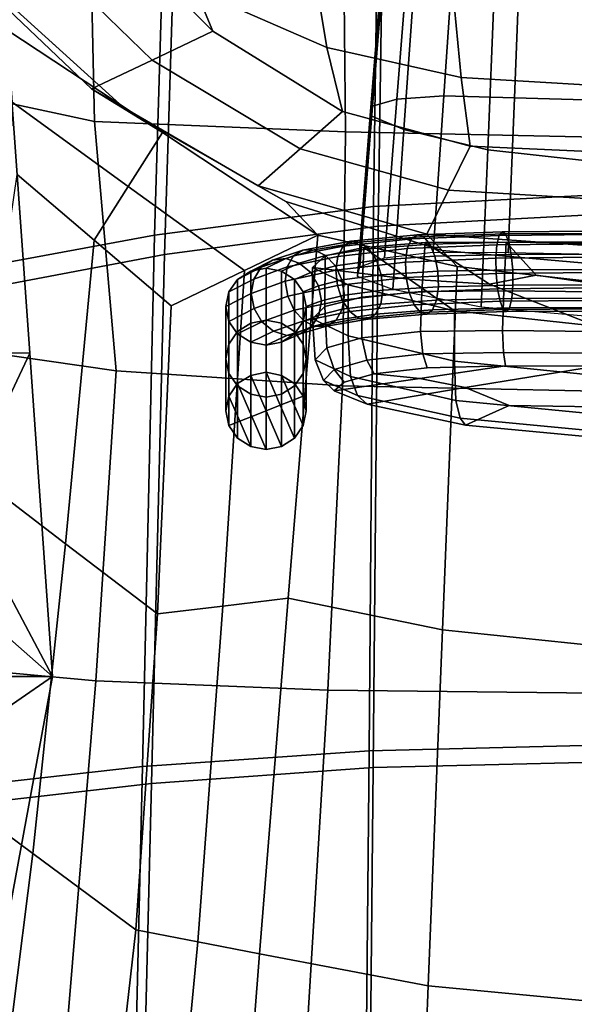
# Model space of a CAD drawing. Extents: x -0.97 to 0.97, y -3.2 to 2.94.
# Tile 31 of 44: x -0.22 to -0.01, y 1.75 to 2.12. Entities that reach past the tile are written whole.
import ezdxf

# ---------------------------------------------------------------- set-up
doc = ezdxf.new("R2010")
doc.units = 0

msp = doc.modelspace()

# ---------------------------------------------------------------- linework, layer by layer
for points in [[(-0.08132, 2.26429, 0.97047), (-0.08433, 2.05373, 1.10115), (0, 2.05814, 1.10504), (0, 2.27284, 0.97259)], [(-0.08132, 2.26429, 0.97047), (-0.16117, 2.24421, 0.96418), (-0.16719, 2.04293, 1.0905), (-0.08433, 2.05373, 1.10115)], [(-0.07941, 2.25594, 0.95767), (0, 2.26448, 0.95973), (0, 2.05076, 1.09153), (-0.08263, 2.04635, 1.08769)], [(-0.07941, 2.25594, 0.95767), (-0.08263, 2.04635, 1.08769), (-0.16343, 2.0356, 1.07739), (-0.15705, 2.23598, 0.95172)], [(-0.23806, 2.21818, 0.95376), (-0.24709, 2.02818, 1.07414), (-0.16719, 2.04293, 1.0905), (-0.16117, 2.24421, 0.96418)], [(-0.23112, 2.21026, 0.94211), (-0.15705, 2.23598, 0.95172), (-0.16343, 2.0356, 1.07739), (-0.24059, 2.02099, 1.06185)], [(-0.2446, 2.09757, 0.24367), (-0.18981, 2.0859, 0.10108), (-0.19151, 2.1607, 0.1129), (-0.24273, 2.17577, 0.23647)], [(-0.15155, 2.13559, -0.14425), (-0.14516, 2.12006, -0.08709), (-0.18979, 2.16458, -0.02745), (-0.20602, 2.16757, -0.11581)], [(-0.16806, 2.10915, -0.09846), (-0.21792, 2.15765, -0.03756), (-0.18979, 2.16458, -0.02745), (-0.14516, 2.12006, -0.08709)], [(-0.0949, 2.08196, 0.10108), (-0.09575, 2.15777, 0.1129), (-0.19151, 2.1607, 0.1129), (-0.18981, 2.0859, 0.10108)], [(-0.15155, 2.13559, -0.14425), (-0.15721, 2.16019, -0.20727), (-0.10722, 2.14513, -0.22799), (-0.10195, 2.11383, -0.17537)], [(-0.16806, 2.10915, -0.09846), (-0.19095, 2.09825, -0.10983), (-0.24606, 2.15071, -0.04767), (-0.21792, 2.15765, -0.03756)], [(-0.0949, 2.08196, 0.10108), (0, 2.07999, 0.10108), (0, 2.1563, 0.1129), (-0.09575, 2.15777, 0.1129)], [(-0.0856, 2.08814, 0.83445), (-0.0847, 2.09167, 0.84577), (-0.07988, 2.15239, 0.82551), (-0.08076, 2.14905, 0.81414)], [(-0.07551, 2.09437, 0.85863), (-0.07079, 2.15442, 0.8386), (-0.07988, 2.15239, 0.82551), (-0.0847, 2.09167, 0.84577)], [(-0.07551, 2.09437, 0.85863), (-0.05775, 2.09565, 0.87036), (-0.05369, 2.15485, 0.85061), (-0.07079, 2.15442, 0.8386)], [(-0.0311, 2.09488, 0.87829), (-0.0288, 2.15339, 0.85878), (-0.05369, 2.15485, 0.85061), (-0.05775, 2.09565, 0.87036)], [(-0.0311, 2.09488, 0.87829), (0, 2.09398, 0.88131), (0, 2.15219, 0.8619), (-0.0288, 2.15339, 0.85878)], [(-0.17758, 2.09, -0.09668), (-0.23286, 2.14011, -0.03418), (-0.24606, 2.15071, -0.04767), (-0.19095, 2.09825, -0.10983)], [(-0.0856, 2.08814, 0.83445), (-0.08076, 2.14905, 0.81414), (-0.06865, 2.14343, 0.80385), (-0.07288, 2.08292, 0.82404)], [(-0.05125, 2.10253, -0.19156), (-0.10195, 2.11383, -0.17537), (-0.10722, 2.14513, -0.22799), (-0.05433, 2.1354, -0.24002)], [(-0.04118, 2.07515, 0.81387), (-0.07288, 2.08292, 0.82404), (-0.06865, 2.14343, 0.80385), (-0.03877, 2.13461, 0.79404)], [(-0.17758, 2.09, -0.09668), (-0.1642, 2.08174, -0.08353), (-0.22296, 2.12062, -0.02684), (-0.23286, 2.14011, -0.03418)], [(-0.15155, 2.13559, -0.14425), (-0.10195, 2.11383, -0.17537), (-0.09611, 2.0897, -0.1307), (-0.14516, 2.12006, -0.08709)], [(-0.05125, 2.10253, -0.19156), (-0.05433, 2.1354, -0.24002), (0, 2.13187, -0.24387), (0, 2.09949, -0.19592)], [(-0.04118, 2.07515, 0.81387), (-0.03877, 2.13461, 0.79404), (0, 2.1294, 0.78925), (0, 2.07063, 0.80886)], [(-0.25292, 1.99878, 0.01933), (-0.25343, 2.12156, -0.02935), (-0.22296, 2.12062, -0.02684), (-0.21436, 1.99831, 0.02294)], [(-0.22497, 1.97553, 0.00578), (-0.21436, 1.99831, 0.02294), (-0.22296, 2.12062, -0.02684), (-0.22103, 2.09322, -0.03609)], [(-0.1771, 2.06137, -0.08111), (-0.22103, 2.09322, -0.03609), (-0.22296, 2.12062, -0.02684), (-0.1642, 2.08174, -0.08353)], [(-0.16806, 2.10915, -0.09846), (-0.14516, 2.12006, -0.08709), (-0.09611, 2.0897, -0.1307), (-0.11203, 2.07562, -0.14347)], [(-0.05125, 2.10253, -0.19156), (-0.04786, 2.0766, -0.15211), (-0.09611, 2.0897, -0.1307), (-0.10195, 2.11383, -0.17537)], [(-0.16806, 2.10915, -0.09846), (-0.11203, 2.07562, -0.14347), (-0.12796, 2.06155, -0.15624), (-0.19095, 2.09825, -0.10983)], [(-0.05125, 2.10253, -0.19156), (0, 2.09949, -0.19592), (0, 2.07437, -0.15727), (-0.04786, 2.0766, -0.15211)], [(-0.2446, 2.09757, 0.24367), (-0.24642, 2.001, 0.25471), (-0.18171, 1.99163, 0.1403), (-0.18981, 2.0859, 0.10108)], [(-0.17758, 2.09, -0.09668), (-0.19095, 2.09825, -0.10983), (-0.12796, 2.06155, -0.15624), (-0.11746, 2.05559, -0.14255)], [(-0.1771, 2.06137, -0.08111), (-0.18999, 2.041, -0.0787), (-0.21911, 2.06582, -0.04535), (-0.22103, 2.09322, -0.03609)], [(-0.07551, 2.09437, 0.85863), (-0.0847, 2.09167, 0.84577), (-0.08952, 2.03094, 0.86602), (-0.08024, 2.03433, 0.87865)], [(-0.07551, 2.09437, 0.85863), (-0.08024, 2.03433, 0.87865), (-0.06181, 2.03645, 0.8901), (-0.05775, 2.09565, 0.87036)], [(-0.0311, 2.09488, 0.87829), (-0.05775, 2.09565, 0.87036), (-0.06181, 2.03645, 0.8901), (-0.0334, 2.03636, 0.89781)], [(-0.0311, 2.09488, 0.87829), (-0.0334, 2.03636, 0.89781), (0, 2.03577, 0.90073), (0, 2.09398, 0.88131)], [(-0.17758, 2.09, -0.09668), (-0.11746, 2.05559, -0.14255), (-0.10545, 2.04286, -0.14022), (-0.1642, 2.08174, -0.08353)], [(-0.05602, 2.05994, -0.16682), (-0.11203, 2.07562, -0.14347), (-0.09611, 2.0897, -0.1307), (-0.04786, 2.0766, -0.15211)], [(-0.0856, 2.08814, 0.83445), (-0.09045, 2.02723, 0.85477), (-0.08952, 2.03094, 0.86602), (-0.0847, 2.09167, 0.84577)], [(-0.0949, 2.08196, 0.10108), (-0.18981, 2.0859, 0.10108), (-0.18171, 1.99163, 0.1403), (-0.09608, 1.98588, 0.10117)], [(-0.0856, 2.08814, 0.83445), (-0.07288, 2.08292, 0.82404), (-0.07711, 2.02241, 0.84422), (-0.09045, 2.02723, 0.85477)], [(-0.1771, 2.06137, -0.08111), (-0.1642, 2.08174, -0.08353), (-0.10545, 2.04286, -0.14022), (-0.13316, 2.02952, -0.12614)], [(-0.0949, 2.08196, 0.10108), (-0.09608, 1.98588, 0.10117), (0, 1.9839, 0.10042), (0, 2.07999, 0.10108)], [(-0.04118, 2.07515, 0.81387), (-0.0436, 2.01569, 0.83371), (-0.07711, 2.02241, 0.84422), (-0.07288, 2.08292, 0.82404)], [(-0.05602, 2.05994, -0.16682), (-0.06418, 2.04327, -0.18153), (-0.12796, 2.06155, -0.15624), (-0.11203, 2.07562, -0.14347)], [(-0.05602, 2.05994, -0.16682), (-0.04786, 2.0766, -0.15211), (0, 2.07437, -0.15727), (0, 2.05656, -0.17308)], [(-0.04118, 2.07515, 0.81387), (0, 2.07063, 0.80886), (0, 2.01186, 0.82846), (-0.0436, 2.01569, 0.83371)], [(-0.2008, 1.92624, -0.05489), (-0.23558, 1.95276, -0.01137), (-0.21911, 2.06582, -0.04535), (-0.18999, 2.041, -0.0787)], [(-0.1771, 2.06137, -0.08111), (-0.13316, 2.02952, -0.12614), (-0.16087, 2.01618, -0.11206), (-0.18999, 2.041, -0.0787)], [(-0.05845, 2.03717, -0.1665), (-0.11746, 2.05559, -0.14255), (-0.12796, 2.06155, -0.15624), (-0.06418, 2.04327, -0.18153)], [(-0.05602, 2.05994, -0.16682), (0, 2.05656, -0.17308), (0, 2.03874, -0.1889), (-0.06418, 2.04327, -0.18153)], [(-0.05845, 2.03717, -0.1665), (-0.05273, 2.03108, -0.15146), (-0.10545, 2.04286, -0.14022), (-0.11746, 2.05559, -0.14255)], [(-0.08601, 1.84797, 1.20751), (0, 1.85006, 1.21096), (0, 2.05814, 1.10504), (-0.08433, 2.05373, 1.10115)], [(-0.08601, 1.84797, 1.20751), (-0.08433, 2.05373, 1.10115), (-0.16719, 2.04293, 1.0905), (-0.17173, 1.84198, 1.19651)], [(-0.08447, 1.84158, 1.19347), (-0.08263, 2.04635, 1.08769), (0, 2.05076, 1.09153), (0, 1.84368, 1.19688)], [(-0.08447, 1.84158, 1.19347), (-0.16827, 1.8356, 1.1828), (-0.16343, 2.0356, 1.07739), (-0.08263, 2.04635, 1.08769)], [(-0.03572, 2.04421, 0.93051), (-0.06787, 2.04306, 0.92202), (-0.07004, 2.0415, 0.92714), (-0.03687, 2.04282, 0.93598)], [(-0.03572, 2.04421, 0.93051), (-0.03445, 2.04338, 0.92498), (-0.06543, 2.04242, 0.91688), (-0.06787, 2.04306, 0.92202)], [(-0.03572, 2.04421, 0.93051), (-0.03687, 2.04282, 0.93598), (0, 2.04313, 0.93946), (0, 2.04446, 0.93383)], [(-0.03572, 2.04421, 0.93051), (0, 2.04446, 0.93383), (0, 2.04358, 0.92814), (-0.03445, 2.04338, 0.92498)], [(-0.25684, 1.83239, 1.17732), (-0.17173, 1.84198, 1.19651), (-0.16719, 2.04293, 1.0905), (-0.24709, 2.02818, 1.07414)], [(-0.2008, 1.92624, -0.05489), (-0.18999, 2.041, -0.0787), (-0.16087, 2.01618, -0.11206), (-0.16603, 1.89973, -0.09841)], [(-0.14134, 1.90266, -0.11389), (-0.13316, 2.02952, -0.12614), (-0.10545, 2.04286, -0.14022), (-0.11666, 1.90559, -0.12936)], [(-0.05833, 1.89364, -0.15954), (-0.11666, 1.90559, -0.12936), (-0.10545, 2.04286, -0.14022), (-0.05273, 2.03108, -0.15146)], [(-0.09288, 2.04063, 0.90987), (-0.11103, 2.03729, 0.89541), (-0.11463, 2.03505, 0.8993), (-0.09583, 2.03877, 0.91453)], [(-0.09288, 2.04063, 0.90987), (-0.08947, 2.04032, 0.90522), (-0.10677, 2.03742, 0.89164), (-0.11103, 2.03729, 0.89541)], [(-0.09781, 2.03488, 0.91848), (-0.07158, 2.03782, 0.93142), (-0.07004, 2.0415, 0.92714), (-0.09583, 2.03877, 0.91453)], [(-0.09288, 2.04063, 0.90987), (-0.09583, 2.03877, 0.91453), (-0.07004, 2.0415, 0.92714), (-0.06787, 2.04306, 0.92202)], [(-0.09288, 2.04063, 0.90987), (-0.06787, 2.04306, 0.92202), (-0.06543, 2.04242, 0.91688), (-0.08947, 2.04032, 0.90522)], [(-0.08609, 2.03774, 0.90132), (-0.08947, 2.04032, 0.90522), (-0.06543, 2.04242, 0.91688), (-0.06308, 2.03952, 0.91252)], [(-0.0377, 2.03927, 0.94054), (-0.03687, 2.04282, 0.93598), (-0.07004, 2.0415, 0.92714), (-0.07158, 2.03782, 0.93142)], [(-0.03325, 2.0403, 0.92027), (-0.06308, 2.03952, 0.91252), (-0.06543, 2.04242, 0.91688), (-0.03445, 2.04338, 0.92498)], [(-0.05845, 2.03717, -0.1665), (-0.06418, 2.04327, -0.18153), (0, 2.03874, -0.1889), (0, 2.03196, -0.17299)], [(-0.0377, 2.03927, 0.94054), (0, 2.03963, 0.94414), (0, 2.04313, 0.93946), (-0.03687, 2.04282, 0.93598)], [(-0.03325, 2.0403, 0.92027), (-0.03445, 2.04338, 0.92498), (0, 2.04358, 0.92814), (0, 2.04044, 0.92328)], [(-0.03325, 2.0403, 0.92027), (0, 2.04044, 0.92328), (0, 2.03568, 0.91991), (-0.03229, 2.03558, 0.91701)], [(-0.12257, 2.03343, 0.88003), (-0.12684, 2.03076, 0.88259), (-0.11463, 2.03505, 0.8993), (-0.11103, 2.03729, 0.89541)], [(-0.12257, 2.03343, 0.88003), (-0.11103, 2.03729, 0.89541), (-0.10677, 2.03742, 0.89164), (-0.11752, 2.03405, 0.8778)], [(-0.11244, 2.03238, 0.87629), (-0.11752, 2.03405, 0.8778), (-0.10677, 2.03742, 0.89164), (-0.10248, 2.03526, 0.8886)], [(-0.09781, 2.03488, 0.91848), (-0.09583, 2.03877, 0.91453), (-0.11463, 2.03505, 0.8993), (-0.11697, 2.0309, 0.90271)], [(-0.07084, 2.02627, 0.85742), (-0.10745, 2.03072, 0.86031), (-0.1026, 2.03505, 0.8745), (-0.08797, 2.03826, 0.88814)], [(-0.08609, 2.03774, 0.90132), (-0.10248, 2.03526, 0.8886), (-0.10677, 2.03742, 0.89164), (-0.08947, 2.04032, 0.90522)], [(-0.08883, 2.01949, 0.89447), (-0.08797, 2.03826, 0.88814), (-0.1026, 2.03505, 0.8745), (-0.10279, 2.0159, 0.88096)], [(-0.08609, 2.03774, 0.90132), (-0.08325, 2.03341, 0.89869), (-0.09879, 2.03129, 0.88667), (-0.10248, 2.03526, 0.8886)], [(-0.09781, 2.03488, 0.91848), (-0.0986, 2.02967, 0.92118), (-0.07231, 2.03271, 0.9343), (-0.07158, 2.03782, 0.93142)], [(-0.08883, 2.01949, 0.89447), (-0.06608, 2.02165, 0.90629), (-0.06478, 2.04009, 0.90006), (-0.08797, 2.03826, 0.88814)], [(-0.07084, 2.02627, 0.85742), (-0.08797, 2.03826, 0.88814), (-0.06478, 2.04009, 0.90006), (-0.04053, 2.02441, 0.86043)], [(-0.08609, 2.03774, 0.90132), (-0.06308, 2.03952, 0.91252), (-0.06117, 2.03494, 0.90953), (-0.08325, 2.03341, 0.89869)], [(-0.0377, 2.03927, 0.94054), (-0.07158, 2.03782, 0.93142), (-0.07231, 2.03271, 0.9343), (-0.03813, 2.03423, 0.94357)], [(-0.0351, 2.02189, 0.91531), (-0.03423, 2.04025, 0.90911), (-0.06478, 2.04009, 0.90006), (-0.06608, 2.02165, 0.90629)], [(-0.02282, 2.02774, 0.87525), (-0.04053, 2.02441, 0.86043), (-0.06478, 2.04009, 0.90006), (-0.03423, 2.04025, 0.90911)], [(-0.03325, 2.0403, 0.92027), (-0.03229, 2.03558, 0.91701), (-0.06117, 2.03494, 0.90953), (-0.06308, 2.03952, 0.91252)], [(-0.05845, 2.03717, -0.1665), (0, 2.03196, -0.17299), (0, 2.02519, -0.15708), (-0.05273, 2.03108, -0.15146)], [(-0.0377, 2.03927, 0.94054), (-0.03813, 2.03423, 0.94357), (0, 2.03461, 0.94725), (0, 2.03963, 0.94414)], [(-0.0351, 2.02189, 0.91531), (0, 2.02154, 0.91912), (0, 2.03992, 0.91292), (-0.03423, 2.04025, 0.90911)], [(-0.02282, 2.02774, 0.87525), (-0.03423, 2.04025, 0.90911), (0, 2.03992, 0.91292), (0, 2.02445, 0.86869)], [(-0.25074, 1.82605, 1.1644), (-0.24059, 2.02099, 1.06185), (-0.16343, 2.0356, 1.07739), (-0.16827, 1.8356, 1.1828)], [(-0.12257, 2.03343, 0.88003), (-0.1308, 2.02931, 0.86418), (-0.13575, 2.02619, 0.86513), (-0.12684, 2.03076, 0.88259)], [(-0.12257, 2.03343, 0.88003), (-0.11752, 2.03405, 0.8778), (-0.12499, 2.03046, 0.86383), (-0.1308, 2.02931, 0.86418)], [(-0.12961, 2.02632, 0.8851), (-0.11697, 2.0309, 0.90271), (-0.11463, 2.03505, 0.8993), (-0.12684, 2.03076, 0.88259)], [(-0.11244, 2.03238, 0.87629), (-0.11918, 2.02931, 0.86418), (-0.12499, 2.03046, 0.86383), (-0.11752, 2.03405, 0.8778)], [(-0.09781, 2.03488, 0.91848), (-0.11697, 2.0309, 0.90271), (-0.11777, 2.02557, 0.90516), (-0.0986, 2.02967, 0.92118)], [(-0.11244, 2.03238, 0.87629), (-0.10248, 2.03526, 0.8886), (-0.09879, 2.03129, 0.88667), (-0.10807, 2.02882, 0.87565)], [(-0.10744, 2.01133, 0.86686), (-0.10279, 2.0159, 0.88096), (-0.1026, 2.03505, 0.8745), (-0.10745, 2.03072, 0.86031)], [(-0.08142, 2.0279, 0.89784), (-0.09633, 2.02599, 0.88626), (-0.09879, 2.03129, 0.88667), (-0.08325, 2.03341, 0.89869)], [(-0.08142, 2.0279, 0.89784), (-0.08325, 2.03341, 0.89869), (-0.06117, 2.03494, 0.90953), (-0.06002, 2.02927, 0.90848)], [(-0.03804, 2.02838, 0.94449), (-0.03813, 2.03423, 0.94357), (-0.07231, 2.03271, 0.9343), (-0.07205, 2.02686, 0.9352)], [(-0.03174, 2.02984, 0.91582), (-0.06002, 2.02927, 0.90848), (-0.06117, 2.03494, 0.90953), (-0.03229, 2.03558, 0.91701)], [(-0.03804, 2.02838, 0.94449), (0, 2.02877, 0.94817), (0, 2.03461, 0.94725), (-0.03813, 2.03423, 0.94357)], [(-0.03174, 2.02984, 0.91582), (-0.03229, 2.03558, 0.91701), (0, 2.03568, 0.91991), (0, 2.02992, 0.91867)], [(-0.14134, 1.90266, -0.11389), (-0.16603, 1.89973, -0.09841), (-0.16087, 2.01618, -0.11206), (-0.13316, 2.02952, -0.12614)], [(-0.12961, 2.02632, 0.8851), (-0.12684, 2.03076, 0.88259), (-0.13575, 2.02619, 0.86513), (-0.13901, 2.02145, 0.86658)], [(-0.1308, 2.0096, 0.79958), (-0.13575, 2.00649, 0.80053), (-0.13575, 2.02619, 0.86513), (-0.1308, 2.02931, 0.86418)], [(-0.1308, 2.0096, 0.79958), (-0.1308, 2.02931, 0.86418), (-0.12499, 2.03046, 0.86383), (-0.12499, 2.01075, 0.79923)], [(-0.12961, 2.02632, 0.8851), (-0.13058, 2.02088, 0.8872), (-0.11777, 2.02557, 0.90516), (-0.11697, 2.0309, 0.90271)], [(-0.11918, 2.0096, 0.79958), (-0.12499, 2.01075, 0.79923), (-0.12499, 2.03046, 0.86383), (-0.11918, 2.02931, 0.86418)], [(-0.11244, 2.03238, 0.87629), (-0.10807, 2.02882, 0.87565), (-0.11422, 2.02619, 0.86513), (-0.11918, 2.02931, 0.86418)], [(-0.11918, 2.0096, 0.79958), (-0.11918, 2.02931, 0.86418), (-0.11422, 2.02619, 0.86513), (-0.11422, 2.00649, 0.80053)], [(-0.09799, 2.02386, 0.9221), (-0.0986, 2.02967, 0.92118), (-0.11777, 2.02557, 0.90516), (-0.11681, 2.01982, 0.90621)], [(-0.10516, 2.02379, 0.87607), (-0.10807, 2.02882, 0.87565), (-0.09879, 2.03129, 0.88667), (-0.09633, 2.02599, 0.88626)], [(-0.07084, 2.02627, 0.85742), (-0.05371, 2.01428, 0.82669), (-0.094, 2.02416, 0.84468), (-0.10745, 2.03072, 0.86031)], [(-0.10744, 2.01133, 0.86686), (-0.10745, 2.03072, 0.86031), (-0.094, 2.02416, 0.84468), (-0.094, 2.0048, 0.85121)], [(-0.09799, 2.02386, 0.9221), (-0.07205, 2.02686, 0.9352), (-0.07231, 2.03271, 0.9343), (-0.0986, 2.02967, 0.92118)], [(-0.08142, 2.0279, 0.89784), (-0.06002, 2.02927, 0.90848), (-0.05976, 2.02342, 0.90939), (-0.0808, 2.02209, 0.89877)], [(-0.03174, 2.02984, 0.91582), (-0.03165, 2.02399, 0.91674), (-0.05976, 2.02342, 0.90939), (-0.06002, 2.02927, 0.90848)], [(-0.05833, 1.89364, -0.15954), (-0.05273, 2.03108, -0.15146), (0, 2.02519, -0.15708), (0, 1.88767, -0.17462)], [(-0.03174, 2.02984, 0.91582), (0, 2.02992, 0.91867), (0, 2.02408, 0.9196), (-0.03165, 2.02399, 0.91674)], [(-0.12961, 2.02632, 0.8851), (-0.13901, 2.02145, 0.86658), (-0.14022, 2.01589, 0.86827), (-0.13058, 2.02088, 0.8872)], [(-0.13901, 2.00174, 0.80197), (-0.13901, 2.02145, 0.86658), (-0.13575, 2.02619, 0.86513), (-0.13575, 2.00649, 0.80053)], [(-0.12945, 2.01522, 0.88853), (-0.11681, 2.01982, 0.90621), (-0.11777, 2.02557, 0.90516), (-0.13058, 2.02088, 0.8872)], [(-0.10516, 2.02379, 0.87607), (-0.11096, 2.02145, 0.86658), (-0.11422, 2.02619, 0.86513), (-0.10807, 2.02882, 0.87565)], [(-0.11096, 2.00174, 0.80197), (-0.11422, 2.00649, 0.80053), (-0.11422, 2.02619, 0.86513), (-0.11096, 2.02145, 0.86658)], [(-0.10516, 2.02379, 0.87607), (-0.09633, 2.02599, 0.88626), (-0.09536, 2.02025, 0.8873), (-0.10403, 2.01813, 0.8774)], [(-0.09799, 2.02386, 0.9221), (-0.09616, 2.01834, 0.92126), (-0.0709, 2.02119, 0.93416), (-0.07205, 2.02686, 0.9352)], [(-0.08142, 2.0279, 0.89784), (-0.0808, 2.02209, 0.89877), (-0.09536, 2.02025, 0.8873), (-0.09633, 2.02599, 0.88626)], [(-0.03804, 2.02838, 0.94449), (-0.07205, 2.02686, 0.9352), (-0.0709, 2.02119, 0.93416), (-0.03749, 2.02264, 0.9433)], [(-0.07084, 2.02627, 0.85742), (-0.04053, 2.02441, 0.86043), (0, 2.0085, 0.81711), (-0.05371, 2.01428, 0.82669)], [(-0.02282, 2.02774, 0.87525), (0, 2.02445, 0.86869), (0, 2.0085, 0.81711), (-0.04053, 2.02441, 0.86043)], [(-0.03804, 2.02838, 0.94449), (-0.03749, 2.02264, 0.9433), (0, 2.02301, 0.94694), (0, 2.02877, 0.94817)], [(-0.09799, 2.02386, 0.9221), (-0.11681, 2.01982, 0.90621), (-0.11435, 2.01453, 0.90579), (-0.09616, 2.01834, 0.92126)], [(-0.10516, 2.02379, 0.87607), (-0.10403, 2.01813, 0.8774), (-0.10976, 2.01589, 0.86827), (-0.11096, 2.02145, 0.86658)], [(-0.08159, 2.01688, 0.90147), (-0.09617, 2.01492, 0.88976), (-0.09536, 2.02025, 0.8873), (-0.0808, 2.02209, 0.89877)], [(-0.05371, 1.99533, 0.83309), (-0.094, 2.0048, 0.85121), (-0.094, 2.02416, 0.84468), (-0.05371, 2.01428, 0.82669)], [(-0.08159, 2.01688, 0.90147), (-0.0808, 2.02209, 0.89877), (-0.05976, 2.02342, 0.90939), (-0.06049, 2.01831, 0.91226)], [(-0.03653, 2.01792, 0.94004), (-0.03749, 2.02264, 0.9433), (-0.0709, 2.02119, 0.93416), (-0.06899, 2.01661, 0.93116)], [(-0.0351, 2.02189, 0.91531), (-0.06608, 2.02165, 0.90629), (-0.06665, 2.00651, 0.91037), (-0.03557, 2.00686, 0.91918)], [(-0.03207, 2.01895, 0.91977), (-0.06049, 2.01831, 0.91226), (-0.05976, 2.02342, 0.90939), (-0.03165, 2.02399, 0.91674)], [(-0.03653, 2.01792, 0.94004), (0, 2.01825, 0.94357), (0, 2.02301, 0.94694), (-0.03749, 2.02264, 0.9433)], [(-0.0351, 2.02189, 0.91531), (-0.03557, 2.00686, 0.91918), (0, 2.00653, 0.92292), (0, 2.02154, 0.91912)], [(-0.03207, 2.01895, 0.91977), (-0.03165, 2.02399, 0.91674), (0, 2.02408, 0.9196), (0, 2.01907, 0.92271)], [(-0.13901, 2.00174, 0.80197), (-0.14022, 1.99619, 0.80367), (-0.14022, 2.01589, 0.86827), (-0.13901, 2.02145, 0.86658)], [(-0.12945, 2.01522, 0.88853), (-0.13058, 2.02088, 0.8872), (-0.14022, 2.01589, 0.86827), (-0.13901, 2.01033, 0.86997)], [(-0.12945, 2.01522, 0.88853), (-0.12655, 2.01019, 0.88895), (-0.11435, 2.01453, 0.90579), (-0.11681, 2.01982, 0.90621)], [(-0.09331, 2.01402, 0.91862), (-0.09616, 2.01834, 0.92126), (-0.11435, 2.01453, 0.90579), (-0.11065, 2.01056, 0.90386)], [(-0.11096, 2.00174, 0.80197), (-0.11096, 2.02145, 0.86658), (-0.10976, 2.01589, 0.86827), (-0.10976, 1.99619, 0.80367)], [(-0.105, 2.01269, 0.8795), (-0.11096, 2.01033, 0.86997), (-0.10976, 2.01589, 0.86827), (-0.10403, 2.01813, 0.8774)], [(-0.105, 2.01269, 0.8795), (-0.10403, 2.01813, 0.8774), (-0.09536, 2.02025, 0.8873), (-0.09617, 2.01492, 0.88976)], [(-0.08883, 2.01949, 0.89447), (-0.10279, 2.0159, 0.88096), (-0.102, 2.00036, 0.88577), (-0.08877, 2.00414, 0.89885)], [(-0.09331, 2.01402, 0.91862), (-0.06899, 2.01661, 0.93116), (-0.0709, 2.02119, 0.93416), (-0.09616, 2.01834, 0.92126)], [(-0.08883, 2.01949, 0.89447), (-0.08877, 2.00414, 0.89885), (-0.06665, 2.00651, 0.91037), (-0.06608, 2.02165, 0.90629)], [(-0.08159, 2.01688, 0.90147), (-0.06049, 2.01831, 0.91226), (-0.06203, 2.01463, 0.91654), (-0.08357, 2.01299, 0.90541)], [(-0.03207, 2.01895, 0.91977), (-0.03291, 2.0154, 0.92433), (-0.06203, 2.01463, 0.91654), (-0.06049, 2.01831, 0.91226)], [(-0.03653, 2.01792, 0.94004), (-0.03533, 2.01484, 0.93533), (0, 2.01512, 0.93871), (0, 2.01825, 0.94357)], [(-0.03207, 2.01895, 0.91977), (0, 2.01907, 0.92271), (0, 2.01556, 0.92739), (-0.03291, 2.0154, 0.92433)], [(-0.13901, 1.99063, 0.80536), (-0.13901, 2.01033, 0.86997), (-0.14022, 2.01589, 0.86827), (-0.14022, 1.99619, 0.80367)], [(-0.12945, 2.01522, 0.88853), (-0.13901, 2.01033, 0.86997), (-0.13575, 2.00559, 0.87142), (-0.12655, 2.01019, 0.88895)], [(-0.12218, 2.00663, 0.88831), (-0.11065, 2.01056, 0.90386), (-0.11435, 2.01453, 0.90579), (-0.12655, 2.01019, 0.88895)], [(-0.11096, 1.99063, 0.80536), (-0.10976, 1.99619, 0.80367), (-0.10976, 2.01589, 0.86827), (-0.11096, 2.01033, 0.86997)], [(-0.105, 2.01269, 0.8795), (-0.09617, 2.01492, 0.88976), (-0.0985, 2.01076, 0.89316), (-0.10777, 2.00825, 0.88201)], [(-0.10744, 2.01133, 0.86686), (-0.1064, 1.99579, 0.87223), (-0.102, 2.00036, 0.88577), (-0.10279, 2.0159, 0.88096)], [(-0.08159, 2.01688, 0.90147), (-0.08357, 2.01299, 0.90541), (-0.0985, 2.01076, 0.89316), (-0.09617, 2.01492, 0.88976)], [(-0.09331, 2.01402, 0.91862), (-0.08993, 2.01144, 0.91473), (-0.06665, 2.01371, 0.9268), (-0.06899, 2.01661, 0.93116)], [(-0.08652, 2.01113, 0.91008), (-0.08357, 2.01299, 0.90541), (-0.06203, 2.01463, 0.91654), (-0.0642, 2.01307, 0.92166)], [(-0.03653, 2.01792, 0.94004), (-0.06899, 2.01661, 0.93116), (-0.06665, 2.01371, 0.9268), (-0.03533, 2.01484, 0.93533)], [(-0.03406, 2.01401, 0.9298), (-0.03533, 2.01484, 0.93533), (-0.06665, 2.01371, 0.9268), (-0.0642, 2.01307, 0.92166)], [(-0.03406, 2.01401, 0.9298), (-0.0642, 2.01307, 0.92166), (-0.06203, 2.01463, 0.91654), (-0.03291, 2.0154, 0.92433)], [(-0.03406, 2.01401, 0.9298), (0, 2.01423, 0.93302), (0, 2.01512, 0.93871), (-0.03533, 2.01484, 0.93533)], [(-0.03406, 2.01401, 0.9298), (-0.03291, 2.0154, 0.92433), (0, 2.01556, 0.92739), (0, 2.01423, 0.93302)], [(-0.26207, 2.01145, 0.21732), (-0.26504, 1.988, 0.16215), (-0.20575, 1.87599, 0.07271), (-0.24981, 1.91487, 0.20502)], [(-0.1308, 2.0096, 0.79958), (-0.12499, 2.01075, 0.79923), (-0.12499, 1.99105, 0.73462), (-0.1308, 1.9899, 0.73497)], [(-0.11918, 2.0096, 0.79958), (-0.11918, 1.9899, 0.73497), (-0.12499, 1.99105, 0.73462), (-0.12499, 2.01075, 0.79923)], [(-0.105, 2.01269, 0.8795), (-0.10777, 2.00825, 0.88201), (-0.11422, 2.00559, 0.87142), (-0.11096, 2.01033, 0.86997)], [(-0.11205, 2.00559, 0.88457), (-0.10777, 2.00825, 0.88201), (-0.0985, 2.01076, 0.89316), (-0.1021, 2.00853, 0.89705)], [(-0.09331, 2.01402, 0.91862), (-0.11065, 2.01056, 0.90386), (-0.10636, 2.0084, 0.90082), (-0.08993, 2.01144, 0.91473)], [(-0.10744, 2.01133, 0.86686), (-0.094, 2.0048, 0.85121), (-0.09309, 1.98948, 0.85707), (-0.1064, 1.99579, 0.87223)], [(-0.08652, 2.01113, 0.91008), (-0.08993, 2.01144, 0.91473), (-0.10636, 2.0084, 0.90082), (-0.1021, 2.00853, 0.89705)], [(-0.08652, 2.01113, 0.91008), (-0.1021, 2.00853, 0.89705), (-0.0985, 2.01076, 0.89316), (-0.08357, 2.01299, 0.90541)], [(-0.08652, 2.01113, 0.91008), (-0.0642, 2.01307, 0.92166), (-0.06665, 2.01371, 0.9268), (-0.08993, 2.01144, 0.91473)], [(-0.05371, 1.99533, 0.83309), (-0.05371, 2.01428, 0.82669), (0, 2.0085, 0.81711), (0, 1.98985, 0.8234)], [(-0.13901, 1.99063, 0.80536), (-0.13575, 1.98589, 0.80681), (-0.13575, 2.00559, 0.87142), (-0.13901, 2.01033, 0.86997)], [(-0.12218, 2.00663, 0.88831), (-0.12655, 2.01019, 0.88895), (-0.13575, 2.00559, 0.87142), (-0.1308, 2.00247, 0.87237)], [(-0.1308, 2.0096, 0.79958), (-0.1308, 1.9899, 0.73497), (-0.13575, 1.98678, 0.73592), (-0.13575, 2.00649, 0.80053)], [(-0.12218, 2.00663, 0.88831), (-0.1171, 2.00496, 0.8868), (-0.10636, 2.0084, 0.90082), (-0.11065, 2.01056, 0.90386)], [(-0.11918, 2.0096, 0.79958), (-0.11422, 2.00649, 0.80053), (-0.11422, 1.98678, 0.73592), (-0.11918, 1.9899, 0.73497)], [(-0.11205, 2.00559, 0.88457), (-0.11918, 2.00247, 0.87237), (-0.11422, 2.00559, 0.87142), (-0.10777, 2.00825, 0.88201)], [(-0.11205, 2.00559, 0.88457), (-0.1021, 2.00853, 0.89705), (-0.10636, 2.0084, 0.90082), (-0.1171, 2.00496, 0.8868)], [(-0.11096, 1.99063, 0.80536), (-0.11096, 2.01033, 0.86997), (-0.11422, 2.00559, 0.87142), (-0.11422, 1.98589, 0.80681)], [(-0.13901, 2.00174, 0.80197), (-0.13575, 2.00649, 0.80053), (-0.13575, 1.98678, 0.73592), (-0.13901, 1.98204, 0.73737)], [(-0.1308, 1.98277, 0.80776), (-0.1308, 2.00247, 0.87237), (-0.13575, 2.00559, 0.87142), (-0.13575, 1.98589, 0.80681)], [(-0.12218, 2.00663, 0.88831), (-0.1308, 2.00247, 0.87237), (-0.12499, 2.00132, 0.87272), (-0.1171, 2.00496, 0.8868)], [(-0.11205, 2.00559, 0.88457), (-0.1171, 2.00496, 0.8868), (-0.12499, 2.00132, 0.87272), (-0.11918, 2.00247, 0.87237)], [(-0.11918, 1.98277, 0.80776), (-0.11422, 1.98589, 0.80681), (-0.11422, 2.00559, 0.87142), (-0.11918, 2.00247, 0.87237)], [(-0.11096, 2.00174, 0.80197), (-0.11096, 1.98204, 0.73737), (-0.11422, 1.98678, 0.73592), (-0.11422, 2.00649, 0.80053)], [(-0.08689, 1.99562, 0.89933), (-0.08877, 2.00414, 0.89885), (-0.102, 2.00036, 0.88577), (-0.09922, 1.99206, 0.88726)], [(-0.05371, 1.99533, 0.83309), (-0.05319, 1.98045, 0.83914), (-0.09309, 1.98948, 0.85707), (-0.094, 2.0048, 0.85121)], [(-0.08689, 1.99562, 0.89933), (-0.06575, 1.998, 0.91015), (-0.06665, 2.00651, 0.91037), (-0.08877, 2.00414, 0.89885)], [(-0.03522, 1.99849, 0.91842), (-0.03557, 2.00686, 0.91918), (-0.06665, 2.00651, 0.91037), (-0.06575, 1.998, 0.91015)], [(-0.03522, 1.99849, 0.91842), (0, 1.99827, 0.92191), (0, 2.00653, 0.92292), (-0.03557, 2.00686, 0.91918)], [(-0.24966, 1.87992, 0.27348), (-0.18938, 1.87434, 0.1677), (-0.18171, 1.99163, 0.1403), (-0.24642, 2.001, 0.25471)], [(-0.13901, 2.00174, 0.80197), (-0.13901, 1.98204, 0.73737), (-0.14022, 1.97648, 0.73906), (-0.14022, 1.99619, 0.80367)], [(-0.1308, 1.98277, 0.80776), (-0.12499, 1.98162, 0.80811), (-0.12499, 2.00132, 0.87272), (-0.1308, 2.00247, 0.87237)], [(-0.11918, 1.98277, 0.80776), (-0.11918, 2.00247, 0.87237), (-0.12499, 2.00132, 0.87272), (-0.12499, 1.98162, 0.80811)], [(-0.11096, 2.00174, 0.80197), (-0.10976, 1.99619, 0.80367), (-0.10976, 1.97648, 0.73906), (-0.11096, 1.98204, 0.73737)], [(-0.10331, 1.98798, 0.87526), (-0.09922, 1.99206, 0.88726), (-0.102, 2.00036, 0.88577), (-0.1064, 1.99579, 0.87223)], [(-0.25292, 1.99878, 0.01933), (-0.21436, 1.99831, 0.02294), (-0.20575, 1.87599, 0.07271), (-0.2524, 1.87599, 0.06802)], [(-0.22497, 1.97553, 0.00578), (-0.23279, 1.85733, 0.04582), (-0.20575, 1.87599, 0.07271), (-0.21436, 1.99831, 0.02294)], [(-0.13901, 1.99063, 0.80536), (-0.14022, 1.99619, 0.80367), (-0.14022, 1.97648, 0.73906), (-0.13901, 1.97092, 0.74076)], [(-0.11096, 1.99063, 0.80536), (-0.11096, 1.97092, 0.74076), (-0.10976, 1.97648, 0.73906), (-0.10976, 1.99619, 0.80367)], [(-0.10331, 1.98798, 0.87526), (-0.1064, 1.99579, 0.87223), (-0.09309, 1.98948, 0.85707), (-0.09037, 1.98225, 0.86159)], [(-0.08689, 1.99562, 0.89933), (-0.0841, 1.99052, 0.89785), (-0.06412, 1.99279, 0.90779), (-0.06575, 1.998, 0.91015)], [(-0.03522, 1.99849, 0.91842), (-0.06575, 1.998, 0.91015), (-0.06412, 1.99279, 0.90779), (-0.03447, 1.99345, 0.91534)], [(-0.03522, 1.99849, 0.91842), (-0.03447, 1.99345, 0.91534), (0, 1.99338, 0.91851), (0, 1.99827, 0.92191)], [(-0.10331, 1.98798, 0.87526), (-0.09919, 1.98402, 0.87713), (-0.09545, 1.98736, 0.8871), (-0.09922, 1.99206, 0.88726)], [(-0.08689, 1.99562, 0.89933), (-0.09922, 1.99206, 0.88726), (-0.09545, 1.98736, 0.8871), (-0.0841, 1.99052, 0.89785)], [(-0.06683, 1.98873, 0.89623), (-0.03447, 1.99345, 0.91534), (-0.06412, 1.99279, 0.90779), (-0.0841, 1.99052, 0.89785)], [(-0.06683, 1.98873, 0.89623), (-0.04975, 1.98528, 0.88976), (0, 1.99338, 0.91851), (-0.03447, 1.99345, 0.91534)], [(-0.05371, 1.99533, 0.83309), (0, 1.98985, 0.8234), (0, 1.97526, 0.82948), (-0.05319, 1.98045, 0.83914)], [(-0.03304, 1.97849, 0.87359), (0, 1.97797, 0.8751), (0, 1.99338, 0.91851), (-0.04975, 1.98528, 0.88976)], [(-0.10157, 1.8709, 0.12846), (-0.09608, 1.98588, 0.10117), (-0.18171, 1.99163, 0.1403), (-0.18938, 1.87434, 0.1677)], [(-0.13901, 1.99063, 0.80536), (-0.13901, 1.97092, 0.74076), (-0.13575, 1.96618, 0.7422), (-0.13575, 1.98589, 0.80681)], [(-0.12499, 1.97648, 0.73906), (-0.13037, 1.97435, 0.73971), (-0.13575, 1.98678, 0.73592), (-0.1308, 1.9899, 0.73497)], [(-0.12499, 1.97648, 0.73906), (-0.1308, 1.9899, 0.73497), (-0.12499, 1.99105, 0.73462), (-0.1196, 1.97861, 0.73841)], [(-0.11507, 1.98041, 0.73786), (-0.1196, 1.97861, 0.73841), (-0.12499, 1.99105, 0.73462), (-0.11918, 1.9899, 0.73497)], [(-0.11507, 1.98041, 0.73786), (-0.11918, 1.9899, 0.73497), (-0.11422, 1.98678, 0.73592), (-0.11096, 1.98204, 0.73737)], [(-0.11096, 1.99063, 0.80536), (-0.11422, 1.98589, 0.80681), (-0.11422, 1.96618, 0.7422), (-0.11096, 1.97092, 0.74076)], [(-0.06683, 1.98873, 0.89623), (-0.0841, 1.99052, 0.89785), (-0.09545, 1.98736, 0.8871), (-0.09919, 1.98402, 0.87713)], [(-0.06683, 1.98873, 0.89623), (-0.09919, 1.98402, 0.87713), (-0.08675, 1.97907, 0.86544), (-0.04975, 1.98528, 0.88976)], [(-0.05164, 1.97373, 0.84452), (-0.09037, 1.98225, 0.86159), (-0.09309, 1.98948, 0.85707), (-0.05319, 1.98045, 0.83914)], [(-0.31491, 1.97848, 0.13973), (-0.2524, 1.87599, 0.06802), (-0.20575, 1.87599, 0.07271), (-0.26504, 1.988, 0.16215)], [(-0.1349, 1.97255, 0.74026), (-0.13901, 1.98204, 0.73737), (-0.13575, 1.98678, 0.73592), (-0.13037, 1.97435, 0.73971)], [(-0.1308, 1.98277, 0.80776), (-0.13575, 1.98589, 0.80681), (-0.13575, 1.96618, 0.7422), (-0.1308, 1.96306, 0.74315)], [(-0.11918, 1.98277, 0.80776), (-0.11918, 1.96306, 0.74315), (-0.11422, 1.96618, 0.7422), (-0.11422, 1.98589, 0.80681)], [(-0.10331, 1.98798, 0.87526), (-0.09037, 1.98225, 0.86159), (-0.08675, 1.97907, 0.86544), (-0.09919, 1.98402, 0.87713)], [(-0.10157, 1.8709, 0.12846), (0, 1.86971, 0.12547), (0, 1.9839, 0.10042), (-0.09608, 1.98588, 0.10117)], [(-0.03304, 1.97849, 0.87359), (-0.04975, 1.98528, 0.88976), (-0.08675, 1.97907, 0.86544), (-0.04956, 1.97109, 0.84955)], [(-0.1349, 1.97255, 0.74026), (-0.13901, 1.97092, 0.74076), (-0.14022, 1.97648, 0.73906), (-0.13901, 1.98204, 0.73737)], [(-0.1308, 1.98277, 0.80776), (-0.1308, 1.96306, 0.74315), (-0.12499, 1.96191, 0.74351), (-0.12499, 1.98162, 0.80811)], [(-0.11918, 1.98277, 0.80776), (-0.12499, 1.98162, 0.80811), (-0.12499, 1.96191, 0.74351), (-0.11918, 1.96306, 0.74315)], [(-0.11507, 1.98041, 0.73786), (-0.11096, 1.98204, 0.73737), (-0.10976, 1.97648, 0.73906), (-0.11096, 1.97092, 0.74076)], [(-0.05164, 1.97373, 0.84452), (-0.04956, 1.97109, 0.84955), (-0.08675, 1.97907, 0.86544), (-0.09037, 1.98225, 0.86159)], [(-0.12499, 1.97648, 0.73906), (-0.1196, 1.97861, 0.73841), (-0.11422, 1.96618, 0.7422), (-0.11918, 1.96306, 0.74315)], [(-0.11507, 1.98041, 0.73786), (-0.11096, 1.97092, 0.74076), (-0.11422, 1.96618, 0.7422), (-0.1196, 1.97861, 0.73841)], [(-0.05164, 1.97373, 0.84452), (-0.05319, 1.98045, 0.83914), (0, 1.97526, 0.82948), (0, 1.96877, 0.83512)], [(-0.03304, 1.97849, 0.87359), (-0.04956, 1.97109, 0.84955), (0, 1.96634, 0.84055), (0, 1.97797, 0.8751)], [(-0.1349, 1.97255, 0.74026), (-0.13037, 1.97435, 0.73971), (-0.12499, 1.96191, 0.74351), (-0.1308, 1.96306, 0.74315)], [(-0.12499, 1.97648, 0.73906), (-0.11918, 1.96306, 0.74315), (-0.12499, 1.96191, 0.74351), (-0.13037, 1.97435, 0.73971)], [(-0.05164, 1.97373, 0.84452), (0, 1.96877, 0.83512), (0, 1.96634, 0.84055), (-0.04956, 1.97109, 0.84955)], [(-0.1349, 1.97255, 0.74026), (-0.1308, 1.96306, 0.74315), (-0.13575, 1.96618, 0.7422), (-0.13901, 1.97092, 0.74076)], [(-0.2008, 1.92624, -0.05489), (-0.21318, 1.80908, -0.03064), (-0.25216, 1.83791, 0.02149), (-0.23558, 1.95276, -0.01137)], [(-0.2008, 1.92624, -0.05489), (-0.16603, 1.89973, -0.09841), (-0.1742, 1.78024, -0.08276), (-0.21318, 1.80908, -0.03064)], [(-0.25794, 1.80715, 0.22883), (-0.24981, 1.91487, 0.20502), (-0.20575, 1.87599, 0.07271), (-0.22782, 1.75672, 0.11226)], [(-0.14134, 1.90266, -0.11389), (-0.15083, 1.77569, -0.09853), (-0.1742, 1.78024, -0.08276), (-0.16603, 1.89973, -0.09841)], [(-0.14134, 1.90266, -0.11389), (-0.11666, 1.90559, -0.12936), (-0.12746, 1.77113, -0.1143), (-0.15083, 1.77569, -0.09853)], [(-0.05833, 1.89364, -0.15954), (-0.06373, 1.75901, -0.16092), (-0.12746, 1.77113, -0.1143), (-0.11666, 1.90559, -0.12936)], [(-0.05833, 1.89364, -0.15954), (0, 1.88767, -0.17462), (0, 1.75296, -0.18424), (-0.06373, 1.75901, -0.16092)], [(-0.24966, 1.87992, 0.27348), (-0.25361, 1.7466, 0.29611), (-0.19991, 1.74651, 0.20702), (-0.18938, 1.87434, 0.1677)], [(-0.24839, 1.7381, 0.08219), (-0.22782, 1.75672, 0.11226), (-0.20575, 1.87599, 0.07271), (-0.23279, 1.85733, 0.04582)], [(-0.10157, 1.8709, 0.12846), (-0.18938, 1.87434, 0.1677), (-0.19991, 1.74651, 0.20702), (-0.10921, 1.74648, 0.16936)], [(-0.10157, 1.8709, 0.12846), (-0.10921, 1.74648, 0.16936), (0, 1.74648, 0.16338), (0, 1.86971, 0.12547)], [(-0.08601, 1.84797, 1.20751), (-0.17173, 1.84198, 1.19651), (-0.17687, 1.62259, 1.28745), (-0.08809, 1.62644, 1.29726)], [(-0.08601, 1.84797, 1.20751), (-0.08809, 1.62644, 1.29726), (0, 1.62744, 1.29956), (0, 1.85006, 1.21096)], [(-0.08447, 1.84158, 1.19347), (0, 1.84368, 1.19688), (0, 1.62174, 1.28512), (-0.08667, 1.62073, 1.28286)], [(-0.25684, 1.83239, 1.17732), (-0.26706, 1.61506, 1.2672), (-0.17687, 1.62259, 1.28745), (-0.17173, 1.84198, 1.19651)], [(-0.08447, 1.84158, 1.19347), (-0.08667, 1.62073, 1.28286), (-0.17367, 1.61688, 1.27334), (-0.16827, 1.8356, 1.1828)], [(-0.2287, 1.68708, -0.0055), (-0.26897, 1.71948, 0.05212), (-0.25216, 1.83791, 0.02149), (-0.21318, 1.80908, -0.03064)], [(-0.25074, 1.82605, 1.1644), (-0.16827, 1.8356, 1.1828), (-0.17367, 1.61688, 1.27334), (-0.26133, 1.60935, 1.25382)], [(-0.2287, 1.68708, -0.0055), (-0.21318, 1.80908, -0.03064), (-0.1742, 1.78024, -0.08276), (-0.18843, 1.65468, -0.06313)], [(-0.16294, 1.64847, -0.07696), (-0.18843, 1.65468, -0.06313), (-0.1742, 1.78024, -0.08276), (-0.15083, 1.77569, -0.09853)], [(-0.16294, 1.64847, -0.07696), (-0.15083, 1.77569, -0.09853), (-0.12746, 1.77113, -0.1143), (-0.13746, 1.64226, -0.0908)], [(-0.06873, 1.63, -0.14893), (-0.13746, 1.64226, -0.0908), (-0.12746, 1.77113, -0.1143), (-0.06373, 1.75901, -0.16092)], [(-0.06873, 1.63, -0.14893), (-0.06373, 1.75901, -0.16092), (0, 1.75296, -0.18424), (0, 1.62386, -0.17799)]]:
    msp.add_3dface(points)

doc.saveas('drawing.dxf')
